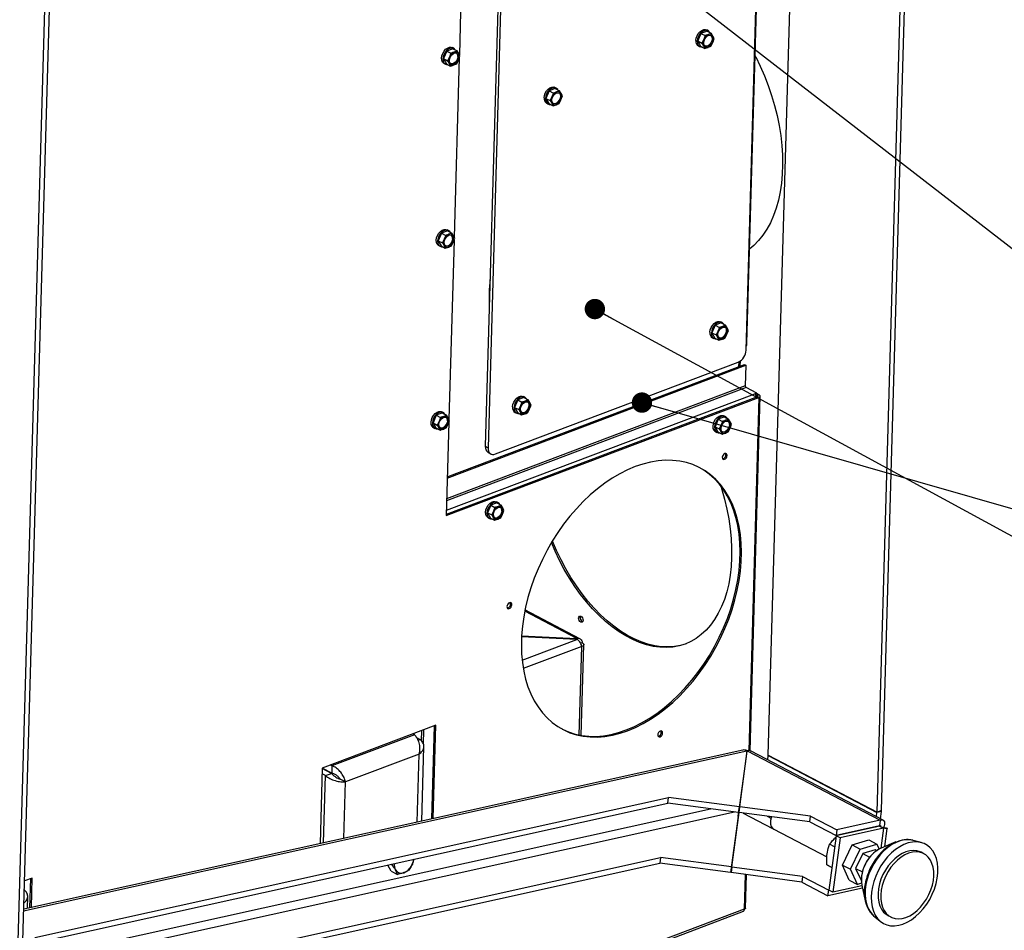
# Paper-space layout 'bovenaanzicht' of a CAD drawing. Header units: millimetres. Extents: x 21 to 204, y 7 to 289.
# Tile 14 of 19: x 80 to 104, y 190 to 212. Entities that reach past the tile are written whole.
import ezdxf

# ---------------------------------------------------------------- set-up
doc = ezdxf.new("R2010")
doc.units = ezdxf.units.MM
doc.layers.add('MATEN', color=7, linetype='Continuous')
doc.dimstyles.new('SLDDIMSTYLE6', dxfattribs={"dimtxt": 0.18, "dimasz": 0.5, "dimexe": 0, "dimexo": 0.0625, "dimgap": 0, "dimtad": 0, "dimtih": 1, "dimtoh": 1, "dimdec": 0, "dimrnd": 1e-09, "dimzin": 0, "dimdsep": 46, "dimtxsty": 'Standard', "dimblk1": 'DOT', "dimblk2": 'DOT', "dimsah": 1, "dimcen": 0.09, "dimadec": 0, "dimazin": 0, "dimtfac": 0.5, "dimtdec": 0, "dimtofl": 0, "dimtmove": 0, "dimatfit": 3, "dimldrblk": 'DOT', "dimfxl": 0, "dimfrac": 2, "dimtolj": 1, "dimtzin": 0, "dimarcsym": 0})

# ---------------------------------------------------------------- blocks, each defined once
blk = doc.blocks.new('_DOT')
at = {"color": 0, "linetype": 'ByBlock', "lineweight": -2}
blk.add_line((-0.5, 0), (-1, 0), dxfattribs=at)
at = {"color": 0, "linetype": 'ByBlock', "const_width": 0.5}
blk.add_lwpolyline([(-0.25, 0, 1), (0.25, 0, 1)], format="xyb", close=True, dxfattribs=at)

psp = doc.layouts.new('bovenaanzicht')

# ---------------------------------------------------------------- linework, layer by layer
at = {"color": 7, "linetype": 'Continuous', "lineweight": 25}
for p, q in [((98.265, 194.036), (99.216, 227.21)), ((100.933, 192.64), (101.904, 226.524)), ((101.045, 192.683), (102.012, 226.433)), ((97.721, 203.975), (98.189, 220.286)), ((97.743, 204.148), (98.21, 220.459)), ((91.792, 217.925), (91.324, 201.615)), ((91.858, 217.89), (91.391, 201.58)), ((79.821, 187.846), (80.642, 216.508)), ((79.933, 187.888), (80.754, 216.55)), ((90.813, 215.614), (90.687, 211.219)), ((96.787, 211.815), (96.754, 211.832)), ((96.614, 211.748), (96.535, 211.563)), ((96.765, 211.805), (96.614, 211.748)), ((96.614, 211.748), (96.718, 211.693)), ((96.683, 211.598), (96.638, 211.509)), ((96.718, 211.693), (96.683, 211.598)), ((96.798, 211.719), (96.718, 211.693)), ((96.765, 211.805), (96.868, 211.75)), ((96.909, 211.684), (96.868, 211.75)), ((96.904, 211.527), (96.939, 211.622)), ((96.939, 211.622), (96.909, 211.684)), ((90.527, 211.372), (90.377, 211.315)), ((90.549, 211.382), (90.516, 211.399)), ((90.527, 211.372), (90.631, 211.318)), ((96.535, 211.563), (96.638, 211.509)), ((96.535, 211.563), (96.605, 211.435)), ((96.55, 211.442), (96.583, 211.425)), ((96.605, 211.435), (96.709, 211.381)), ((96.638, 211.509), (96.678, 211.442)), ((96.678, 211.442), (96.709, 211.381)), ((96.709, 211.381), (96.789, 211.407)), ((96.859, 211.438), (96.904, 211.527)), ((90.377, 211.315), (90.297, 211.13)), ((90.297, 211.13), (90.4, 211.076)), ((90.297, 211.13), (90.368, 211.002)), ((90.377, 211.315), (90.48, 211.261)), ((90.445, 211.166), (90.4, 211.076)), ((90.48, 211.261), (90.445, 211.166)), ((90.685, 211.145), (90.559, 206.75)), ((90.631, 211.318), (90.56, 211.287)), ((90.671, 211.251), (90.631, 211.318)), ((90.666, 211.095), (90.701, 211.19)), ((90.701, 211.19), (90.671, 211.251)), ((97.954, 211.179), (97.944, 211.175)), ((97.944, 211.171), (97.954, 211.179)), ((97.944, 211.168), (97.957, 211.173)), ((97.945, 211.196), (97.954, 211.179)), ((90.312, 211.01), (90.345, 210.992)), ((90.368, 211.002), (90.471, 210.948)), ((90.4, 211.076), (90.441, 211.009)), ((90.441, 211.009), (90.471, 210.948)), ((90.551, 210.974), (90.622, 211.005)), ((90.622, 211.005), (90.666, 211.095)), ((93.041, 210.396), (92.891, 210.339)), ((93.063, 210.406), (93.03, 210.423)), ((93.041, 210.396), (93.145, 210.341)), ((92.891, 210.339), (92.811, 210.154)), ((92.811, 210.154), (92.914, 210.1)), ((92.811, 210.154), (92.882, 210.026)), ((92.891, 210.339), (92.994, 210.284)), ((92.959, 210.19), (92.914, 210.1)), ((92.994, 210.284), (92.959, 210.19)), ((93.074, 210.31), (92.994, 210.284)), ((93.185, 210.275), (93.145, 210.341)), ((93.18, 210.119), (93.215, 210.213)), ((93.215, 210.213), (93.185, 210.275)), ((92.826, 210.033), (92.859, 210.016)), ((92.882, 210.026), (92.985, 209.972)), ((92.914, 210.1), (92.955, 210.033)), ((92.955, 210.033), (92.985, 209.972)), ((92.985, 209.972), (93.065, 209.998)), ((93.136, 210.029), (93.18, 210.119)), ((90.249, 206.846), (90.169, 206.661)), ((90.399, 206.903), (90.249, 206.846)), ((90.249, 206.846), (90.352, 206.792)), ((90.352, 206.792), (90.317, 206.697)), ((90.421, 206.913), (90.388, 206.931)), ((90.399, 206.903), (90.503, 206.849)), ((90.503, 206.849), (90.432, 206.818)), ((90.543, 206.782), (90.503, 206.849)), ((90.573, 206.721), (90.543, 206.782)), ((90.169, 206.661), (90.272, 206.607)), ((90.169, 206.661), (90.24, 206.533)), ((90.184, 206.541), (90.217, 206.523)), ((90.24, 206.533), (90.343, 206.479)), ((90.317, 206.697), (90.272, 206.607)), ((90.272, 206.607), (90.313, 206.541)), ((90.313, 206.541), (90.343, 206.479)), ((90.423, 206.505), (90.494, 206.536)), ((90.557, 206.676), (90.431, 202.281)), ((90.494, 206.536), (90.538, 206.626)), ((90.538, 206.626), (90.573, 206.721)), ((96.962, 204.586), (96.882, 204.401)), ((97.112, 204.643), (96.962, 204.586)), ((96.962, 204.586), (97.065, 204.531)), ((97.134, 204.653), (97.101, 204.67)), ((97.112, 204.643), (97.216, 204.588)), ((97.256, 204.522), (97.216, 204.588)), ((96.882, 204.401), (96.985, 204.347)), ((96.882, 204.401), (96.953, 204.273)), ((97.03, 204.436), (96.985, 204.347)), ((96.985, 204.347), (97.026, 204.28)), ((97.065, 204.531), (97.03, 204.436)), ((97.145, 204.557), (97.065, 204.531)), ((97.207, 204.276), (97.251, 204.365)), ((97.251, 204.365), (97.286, 204.46)), ((97.286, 204.46), (97.256, 204.522)), ((96.897, 204.28), (96.93, 204.263)), ((96.953, 204.273), (97.056, 204.219)), ((97.026, 204.28), (97.056, 204.219)), ((97.056, 204.219), (97.136, 204.245)), ((90.39, 200.865), (97.681, 203.624)), ((91.571, 201.427), (97.529, 203.681)), ((97.578, 203.585), (97.582, 203.71)), ((97.681, 203.624), (97.714, 203.606)), ((90.389, 200.835), (97.714, 203.606)), ((97.714, 203.606), (97.7, 203.097)), ((97.986, 202.92), (97.719, 203.06)), ((97.986, 202.92), (97.93, 202.899)), ((97.986, 202.92), (97.984, 202.875)), ((98.042, 202.879), (97.985, 202.908)), ((90.363, 199.914), (98.034, 202.816)), ((98.001, 202.833), (90.364, 199.944)), ((92.121, 202.754), (92.041, 202.569)), ((92.271, 202.811), (92.121, 202.754)), ((92.121, 202.754), (92.224, 202.7)), ((92.224, 202.7), (92.189, 202.605)), ((92.304, 202.726), (92.224, 202.7)), ((92.294, 202.821), (92.26, 202.838)), ((92.271, 202.811), (92.375, 202.757)), ((92.415, 202.69), (92.375, 202.757)), ((92.446, 202.629), (92.415, 202.69)), ((97.818, 194.142), (98.067, 202.848)), ((97.984, 202.875), (97.962, 202.867)), ((97.984, 202.875), (98.004, 202.865)), ((90.271, 202.434), (90.12, 202.378)), ((90.293, 202.444), (90.26, 202.462)), ((90.271, 202.434), (90.375, 202.38)), ((92.041, 202.569), (92.145, 202.515)), ((92.041, 202.569), (92.112, 202.441)), ((92.056, 202.449), (92.09, 202.431)), ((92.112, 202.441), (92.215, 202.387)), ((92.189, 202.605), (92.145, 202.515)), ((92.145, 202.515), (92.185, 202.448)), ((92.185, 202.448), (92.215, 202.387)), ((92.215, 202.387), (92.295, 202.413)), ((92.366, 202.444), (92.411, 202.534)), ((92.411, 202.534), (92.446, 202.629)), ((90.12, 202.378), (90.041, 202.193)), ((90.041, 202.193), (90.144, 202.138)), ((90.041, 202.193), (90.112, 202.065)), ((90.12, 202.378), (90.224, 202.323)), ((90.189, 202.228), (90.144, 202.138)), ((90.224, 202.323), (90.189, 202.228)), ((90.375, 202.38), (90.304, 202.349)), ((90.429, 202.208), (90.363, 199.914)), ((90.415, 202.314), (90.375, 202.38)), ((90.41, 202.157), (90.445, 202.252)), ((90.445, 202.252), (90.415, 202.314)), ((97.039, 202.281), (96.959, 202.096)), ((97.189, 202.338), (97.039, 202.281)), ((97.039, 202.281), (97.142, 202.227)), ((97.142, 202.227), (97.107, 202.132)), ((97.211, 202.348), (97.178, 202.366)), ((97.189, 202.338), (97.293, 202.284)), ((97.293, 202.284), (97.222, 202.253)), ((97.333, 202.217), (97.293, 202.284)), ((97.363, 202.156), (97.333, 202.217)), ((90.056, 202.072), (90.089, 202.055)), ((90.112, 202.065), (90.215, 202.011)), ((90.144, 202.138), (90.185, 202.072)), ((90.185, 202.072), (90.215, 202.011)), ((90.295, 202.036), (90.366, 202.067)), ((90.366, 202.067), (90.41, 202.157)), ((96.959, 202.096), (97.063, 202.042)), ((96.959, 202.096), (97.03, 201.968)), ((96.974, 201.976), (97.007, 201.958)), ((97.03, 201.968), (97.133, 201.914)), ((97.107, 202.132), (97.063, 202.042)), ((97.063, 202.042), (97.103, 201.976)), ((97.103, 201.976), (97.133, 201.914)), ((97.213, 201.94), (97.284, 201.971)), ((97.284, 201.971), (97.328, 202.061)), ((97.328, 202.061), (97.363, 202.156)), ((91.324, 201.615), (91.391, 201.58)), ((91.395, 201.464), (91.461, 201.429)), ((91.63, 200.236), (91.596, 200.254)), ((91.457, 200.169), (91.377, 199.984)), ((91.607, 200.226), (91.457, 200.169)), ((91.457, 200.169), (91.56, 200.115)), ((91.525, 200.02), (91.481, 199.93)), ((91.56, 200.115), (91.525, 200.02)), ((91.607, 200.226), (91.711, 200.172)), ((91.711, 200.172), (91.64, 200.141)), ((91.751, 200.105), (91.711, 200.172)), ((91.747, 199.949), (91.782, 200.044)), ((91.782, 200.044), (91.751, 200.105)), ((91.377, 199.984), (91.481, 199.93)), ((91.377, 199.984), (91.448, 199.856)), ((91.392, 199.864), (91.426, 199.846)), ((91.448, 199.856), (91.551, 199.802)), ((91.481, 199.93), (91.521, 199.864)), ((91.521, 199.864), (91.551, 199.802)), ((91.632, 199.828), (91.702, 199.859)), ((91.702, 199.859), (91.747, 199.949)), ((93.645, 196.893), (92.297, 197.599)), ((93.567, 196.877), (92.213, 196.942)), ((92.214, 196.964), (93.57, 196.9)), ((93.57, 196.9), (93.569, 196.876)), ((93.701, 196.796), (93.664, 196.781)), ((93.676, 194.521), (93.74, 196.749)), ((90.114, 194.769), (87.322, 193.713)), ((90.015, 192.473), (90.08, 194.756)), ((90.049, 192.481), (90.114, 194.769)), ((89.585, 194.539), (87.561, 193.773)), ((89.585, 194.539), (89.551, 194.556)), ((89.731, 194.414), (89.645, 194.459)), ((89.76, 194.384), (89.768, 194.638)), ((89.809, 194.302), (89.819, 194.657)), ((89.731, 194.414), (89.672, 194.392)), ((89.766, 192.418), (89.819, 194.243)), ((97.638, 194.161), (80.001, 190.256)), ((89.7, 194.062), (87.894, 193.379)), ((97.721, 194.006), (97.537, 192.631)), ((97.739, 194.145), (97.556, 192.769)), ((97.568, 192.768), (97.751, 194.143)), ((97.739, 194.145), (97.721, 194.006)), ((97.751, 194.143), (101.011, 192.437)), ((101.082, 192.442), (97.848, 194.135)), ((98.251, 193.924), (98.265, 194.027)), ((98.265, 194.036), (100.933, 192.64)), ((98.265, 194.027), (100.932, 192.631)), ((87.322, 193.713), (87.269, 191.865)), ((87.553, 193.59), (87.321, 193.711)), ((87.556, 193.594), (87.326, 193.714)), ((87.561, 193.773), (87.527, 193.79)), ((87.561, 193.773), (87.556, 193.594)), ((87.404, 193.533), (87.318, 193.579)), ((87.404, 193.533), (87.553, 193.59)), ((87.894, 193.379), (87.761, 193.449)), ((80.274, 189.558), (95.821, 193)), ((95.803, 192.861), (95.821, 193)), ((97.556, 192.769), (95.821, 193)), ((80.255, 189.419), (95.803, 192.861)), ((97.537, 192.631), (95.803, 192.861)), ((97.537, 192.631), (97.556, 192.769)), ((97.55, 192.629), (97.568, 192.768)), ((99.303, 192.537), (97.568, 192.768)), ((97.524, 192.529), (97.341, 191.154)), ((97.543, 192.668), (97.36, 191.293)), ((97.372, 191.291), (97.55, 192.629)), ((97.524, 192.529), (97.543, 192.668)), ((99.284, 192.399), (97.55, 192.629)), ((99.284, 192.399), (99.303, 192.537)), ((99.303, 192.537), (99.945, 192.201)), ((100.918, 192.528), (100.932, 192.631)), ((101.042, 192.655), (100.932, 192.631)), ((100.933, 192.64), (101.045, 192.683)), ((101.018, 192.475), (101.042, 192.655)), ((98.324, 192.46), (98.32, 192.434)), ((99.284, 192.399), (99.927, 192.063)), ((100.992, 192.299), (99.927, 192.063)), ((100.994, 192.294), (99.928, 192.058)), ((101.011, 192.437), (99.945, 192.201)), ((101.011, 192.437), (100.992, 192.299)), ((100.994, 192.294), (101.094, 192.242)), ((101.084, 192.257), (101.097, 192.26)), ((98.402, 192.217), (99.702, 191.537)), ((99.928, 192.058), (99.752, 190.726)), ((99.945, 192.201), (99.927, 192.063)), ((100.028, 192.006), (99.928, 192.058)), ((99.978, 192.069), (99.972, 192.073)), ((99.987, 192.071), (99.997, 192.078)), ((101.094, 192.242), (100.028, 192.006)), ((100.25, 192.129), (100.244, 192.133)), ((101.123, 191.791), (101.183, 192.239)), ((99.892, 191.786), (99.771, 191.85)), ((100.028, 192.006), (99.852, 190.674)), ((100.085, 191.34), (100.323, 191.833)), ((100.323, 191.833), (100.73, 191.955)), ((100.323, 191.833), (100.523, 191.728)), ((100.523, 191.728), (100.93, 191.851)), ((100.73, 191.955), (100.93, 191.851)), ((100.93, 191.851), (100.984, 191.73)), ((101.398, 191.906), (101.038, 191.756)), ((102.019, 191.89), (101.817, 191.945)), ((100.285, 191.235), (100.523, 191.728)), ((100.584, 191.622), (100.408, 191.258)), ((100.884, 191.712), (100.584, 191.622)), ((100.584, 191.622), (100.751, 191.535)), ((100.744, 191.521), (100.751, 191.535)), ((100.923, 191.692), (100.884, 191.712)), ((101.038, 191.756), (100.979, 191.727)), ((102.081, 191.618), (102.014, 191.653)), ((81.158, 188.321), (95.625, 191.523)), ((81.339, 188.226), (95.606, 191.385)), ((89.011, 191.192), (88.929, 191.34)), ((89.015, 191.359), (89.037, 191.348)), ((89.037, 191.348), (89.047, 191.366)), ((89.572, 191.482), (89.541, 191.377)), ((95.625, 191.523), (95.606, 191.385)), ((97.341, 191.154), (95.606, 191.385)), ((97.36, 191.293), (95.625, 191.523)), ((97.36, 191.293), (97.341, 191.154)), ((97.372, 191.291), (97.354, 191.153)), ((99.107, 191.06), (97.372, 191.291)), ((99.825, 191.28), (99.703, 191.344)), ((100.085, 191.34), (100.285, 191.235)), ((100.253, 190.968), (100.085, 191.34)), ((89.011, 191.192), (89.168, 191.11)), ((89.168, 191.11), (89.122, 191.219)), ((99.088, 190.922), (97.354, 191.153)), ((97.707, 190.284), (97.731, 191.102)), ((99.107, 191.06), (99.088, 190.922)), ((99.107, 191.06), (99.749, 190.724)), ((100.453, 190.864), (100.285, 191.235)), ((100.408, 191.258), (100.575, 191.171)), ((100.408, 191.258), (100.532, 190.985)), ((80.209, 191.021), (80.02, 190.95)), ((80.154, 190.29), (80.175, 191.009)), ((80.188, 190.298), (80.209, 191.021)), ((99.088, 190.922), (99.73, 190.586)), ((100.564, 190.832), (99.852, 190.674)), ((100.253, 190.968), (100.453, 190.864)), ((100.553, 190.894), (100.453, 190.864)), ((100.532, 190.985), (100.548, 190.976)), ((100.561, 190.845), (100.644, 190.464)), ((80.091, 190.276), (80.1, 190.566)), ((100.577, 190.773), (99.73, 190.586)), ((99.73, 190.586), (99.749, 190.724)), ((99.753, 190.725), (99.749, 190.724)), ((99.852, 190.674), (99.752, 190.726)), ((74.506, 181.446), (97.654, 190.204)), ((97.674, 190.259), (74.559, 181.513)), ((100.85, 190.097), (101.01, 189.962)), ((101.203, 190.102), (101.269, 190.067))]:
    psp.add_line(p, q, dxfattribs=at)
at = {"color": 8, "linetype": 'Continuous', "lineweight": 25}
for p, q in [((97.726, 204.142), (97.743, 204.148)), ((97.541, 203.686), (97.538, 203.57)), ((97.93, 202.899), (90.367, 200.037)), ((97.719, 203.06), (90.374, 200.28)), ((97.7, 203.097), (90.375, 200.325)), ((98.034, 202.816), (97.785, 194.142)), ((98.004, 202.865), (98.004, 202.835)), ((91.941, 197.752), (91.906, 197.771)), ((93.57, 196.9), (92.291, 197.569)), ((92.227, 196.37), (93.567, 196.877)), ((93.69, 196.701), (92.256, 196.159)), ((93.627, 194.53), (93.69, 196.701)), ((79.999, 190.217), (97.739, 194.145)), ((89.652, 192.393), (89.7, 194.062)), ((87.357, 191.885), (87.404, 193.533)), ((87.855, 191.995), (87.894, 193.379)), ((80.192, 188.827), (97.436, 192.644)), ((80.204, 189.038), (96.846, 192.723)), ((97.542, 192.668), (97.543, 192.668)), ((97.652, 192.616), (98.371, 192.239)), ((98.242, 192.537), (98.329, 192.491)), ((100.904, 192.279), (100.91, 192.275)), ((101.094, 192.242), (101.029, 191.752)), ((97.698, 191.107), (97.674, 190.259))]:
    psp.add_line(p, q, dxfattribs=at)
at = {"color": 7, "linetype": 'Continuous', "lineweight": 25, "flags": 128}
for points in [[(96.488, 211.575), (96.496, 211.633), (96.517, 211.691), (96.549, 211.745), (96.589, 211.79), (96.634, 211.823), (96.681, 211.841), (96.725, 211.842), (96.754, 211.832)], [(96.831, 211.77), (96.826, 211.778), (96.797, 211.809), (96.758, 211.824), (96.714, 211.823), (96.667, 211.805), (96.622, 211.773), (96.582, 211.728), (96.55, 211.674), (96.529, 211.616), (96.521, 211.558)], [(96.682, 211.521), (96.69, 211.569), (96.71, 211.617), (96.741, 211.658), (96.778, 211.688), (96.817, 211.702), (96.853, 211.7), (96.882, 211.682), (96.9, 211.649), (96.905, 211.605), (96.897, 211.557), (96.877, 211.509), (96.846, 211.468), (96.809, 211.438), (96.77, 211.424), (96.734, 211.426), (96.705, 211.444), (96.687, 211.477), (96.682, 211.521)], [(96.854, 211.7), (96.865, 211.69), (96.883, 211.657), (96.889, 211.614), (96.88, 211.566), (96.86, 211.518), (96.829, 211.477), (96.792, 211.447), (96.754, 211.432), (96.718, 211.434), (96.716, 211.435)], [(90.312, 211.01), (90.302, 211.015), (90.273, 211.046), (90.255, 211.09), (90.25, 211.142), (90.258, 211.2), (90.279, 211.259), (90.311, 211.312), (90.351, 211.358), (90.396, 211.39), (90.443, 211.408), (90.487, 211.409), (90.516, 211.399)], [(90.593, 211.337), (90.588, 211.345), (90.559, 211.376), (90.521, 211.392), (90.476, 211.39), (90.43, 211.373), (90.384, 211.34), (90.344, 211.295), (90.313, 211.241), (90.292, 211.183), (90.284, 211.125), (90.289, 211.072), (90.306, 211.029), (90.336, 210.998), (90.374, 210.982), (90.407, 210.982)], [(96.521, 211.558), (96.526, 211.505), (96.544, 211.461), (96.574, 211.43), (96.612, 211.415), (96.644, 211.414)], [(90.667, 211.173), (90.659, 211.124), (90.639, 211.076), (90.608, 211.035), (90.571, 211.006), (90.533, 210.991), (90.497, 210.993), (90.468, 211.012), (90.449, 211.045), (90.444, 211.088), (90.452, 211.136), (90.473, 211.184), (90.503, 211.225), (90.54, 211.255), (90.579, 211.27), (90.615, 211.268), (90.644, 211.249), (90.662, 211.216), (90.667, 211.173)], [(90.651, 211.181), (90.643, 211.133), (90.622, 211.085), (90.592, 211.044), (90.555, 211.014), (90.516, 211), (90.48, 211.002), (90.478, 211.002)], [(97.957, 211.173), (98.069, 210.944), (98.172, 210.709), (98.265, 210.469), (98.348, 210.226), (98.42, 209.981), (98.481, 209.734), (98.532, 209.488), (98.571, 209.242), (98.598, 209), (98.613, 208.76), (98.617, 208.525), (98.609, 208.297), (98.589, 208.075), (98.557, 207.86), (98.514, 207.655), (98.459, 207.46), (98.394, 207.276), (98.317, 207.103), (98.23, 206.943), (98.134, 206.796), (98.027, 206.664), (97.912, 206.546), (97.809, 206.459)], [(92.764, 210.166), (92.772, 210.224), (92.793, 210.282), (92.825, 210.336), (92.865, 210.381), (92.91, 210.414), (92.957, 210.432), (93.001, 210.433), (93.03, 210.423)], [(93.107, 210.361), (93.102, 210.369), (93.073, 210.4), (93.035, 210.415), (92.99, 210.414), (92.944, 210.397), (92.898, 210.364), (92.858, 210.319), (92.827, 210.265), (92.806, 210.207), (92.798, 210.149)], [(92.798, 210.149), (92.803, 210.096), (92.821, 210.052), (92.85, 210.022), (92.888, 210.006), (92.921, 210.005)], [(92.958, 210.112), (92.966, 210.16), (92.987, 210.208), (93.017, 210.249), (93.054, 210.279), (93.093, 210.293), (93.129, 210.291), (93.158, 210.273), (93.176, 210.24), (93.181, 210.196), (93.173, 210.148), (93.153, 210.1), (93.122, 210.059), (93.085, 210.029), (93.047, 210.015), (93.011, 210.017), (92.982, 210.035), (92.963, 210.068), (92.958, 210.112)], [(93.131, 210.291), (93.141, 210.281), (93.159, 210.248), (93.165, 210.205), (93.157, 210.157), (93.136, 210.109), (93.106, 210.068), (93.069, 210.038), (93.03, 210.023), (92.994, 210.026), (92.992, 210.026)], [(90.184, 206.541), (90.174, 206.547), (90.145, 206.577), (90.127, 206.621), (90.122, 206.674), (90.13, 206.732), (90.151, 206.79), (90.183, 206.844), (90.223, 206.889), (90.268, 206.922), (90.315, 206.939), (90.359, 206.94), (90.388, 206.931)], [(90.465, 206.869), (90.46, 206.877), (90.431, 206.907), (90.393, 206.923), (90.348, 206.922), (90.302, 206.904), (90.256, 206.871), (90.216, 206.826), (90.185, 206.772), (90.164, 206.714), (90.155, 206.656), (90.161, 206.603), (90.178, 206.56), (90.208, 206.529), (90.246, 206.514), (90.279, 206.513)], [(90.539, 206.704), (90.531, 206.655), (90.511, 206.608), (90.48, 206.567), (90.443, 206.537), (90.404, 206.522), (90.368, 206.524), (90.34, 206.543), (90.321, 206.576), (90.316, 206.619), (90.324, 206.668), (90.345, 206.715), (90.375, 206.757), (90.412, 206.786), (90.451, 206.801), (90.487, 206.799), (90.516, 206.78), (90.534, 206.747), (90.539, 206.704)], [(90.523, 206.713), (90.515, 206.664), (90.494, 206.617), (90.464, 206.575), (90.427, 206.546), (90.388, 206.531), (90.352, 206.533), (90.35, 206.534)], [(96.835, 204.413), (96.843, 204.471), (96.864, 204.529), (96.896, 204.583), (96.936, 204.628), (96.981, 204.661), (97.028, 204.679), (97.072, 204.68), (97.101, 204.67)], [(97.178, 204.608), (97.173, 204.616), (97.144, 204.647), (97.106, 204.662), (97.061, 204.661), (97.015, 204.643), (96.969, 204.611), (96.929, 204.566), (96.898, 204.512), (96.877, 204.454), (96.869, 204.396)], [(96.869, 204.396), (96.874, 204.343), (96.891, 204.299), (96.921, 204.268), (96.959, 204.253), (96.992, 204.252)], [(97.029, 204.359), (97.037, 204.407), (97.058, 204.455), (97.088, 204.496), (97.125, 204.526), (97.164, 204.54), (97.2, 204.538), (97.229, 204.519), (97.247, 204.487), (97.252, 204.443), (97.244, 204.395), (97.224, 204.347), (97.193, 204.306), (97.156, 204.276), (97.118, 204.262), (97.082, 204.264), (97.053, 204.282), (97.034, 204.315), (97.029, 204.359)], [(97.202, 204.538), (97.212, 204.528), (97.23, 204.495), (97.236, 204.452), (97.228, 204.404), (97.207, 204.356), (97.177, 204.315), (97.14, 204.285), (97.101, 204.27), (97.065, 204.272), (97.063, 204.273)], [(91.994, 202.581), (92.003, 202.639), (92.023, 202.698), (92.055, 202.751), (92.095, 202.797), (92.14, 202.829), (92.187, 202.847), (92.231, 202.848), (92.26, 202.838)], [(92.337, 202.776), (92.332, 202.784), (92.303, 202.815), (92.265, 202.831), (92.22, 202.829), (92.174, 202.812), (92.129, 202.779), (92.088, 202.734), (92.057, 202.68), (92.036, 202.622), (92.028, 202.564)], [(92.188, 202.527), (92.196, 202.575), (92.217, 202.623), (92.247, 202.664), (92.284, 202.694), (92.323, 202.709), (92.359, 202.707), (92.388, 202.688), (92.406, 202.655), (92.412, 202.612), (92.404, 202.563), (92.383, 202.516), (92.352, 202.474), (92.316, 202.445), (92.277, 202.43), (92.241, 202.432), (92.212, 202.451), (92.194, 202.484), (92.188, 202.527)], [(92.361, 202.706), (92.371, 202.697), (92.39, 202.664), (92.395, 202.62), (92.387, 202.572), (92.366, 202.524), (92.336, 202.483), (92.299, 202.453), (92.26, 202.439), (92.224, 202.441), (92.222, 202.441)], [(98.001, 202.833), (98.007, 202.836), (98.012, 202.84), (98.016, 202.844), (98.017, 202.848), (98.017, 202.853), (98.014, 202.857), (98.01, 202.861), (98.004, 202.865)], [(98.034, 202.816), (98.047, 202.822), (98.057, 202.829), (98.064, 202.837), (98.067, 202.846), (98.066, 202.855), (98.062, 202.864), (98.053, 202.872), (98.042, 202.879)], [(90.056, 202.072), (90.046, 202.078), (90.017, 202.109), (89.999, 202.152), (89.994, 202.205), (90.002, 202.263), (90.023, 202.321), (90.055, 202.375), (90.095, 202.42), (90.14, 202.453), (90.187, 202.47), (90.231, 202.472), (90.26, 202.462)], [(90.337, 202.4), (90.332, 202.408), (90.303, 202.439), (90.264, 202.454), (90.22, 202.453), (90.174, 202.435), (90.128, 202.403), (90.088, 202.358), (90.056, 202.304), (90.036, 202.245), (90.027, 202.188), (90.032, 202.135), (90.05, 202.091), (90.08, 202.06), (90.118, 202.045), (90.151, 202.044)], [(92.028, 202.564), (92.033, 202.511), (92.051, 202.468), (92.08, 202.437), (92.118, 202.421), (92.151, 202.421)], [(90.411, 202.235), (90.403, 202.187), (90.383, 202.139), (90.352, 202.098), (90.315, 202.068), (90.276, 202.053), (90.24, 202.056), (90.212, 202.074), (90.193, 202.107), (90.188, 202.151), (90.196, 202.199), (90.217, 202.247), (90.247, 202.288), (90.284, 202.318), (90.323, 202.332), (90.359, 202.33), (90.388, 202.311), (90.406, 202.278), (90.411, 202.235)], [(90.395, 202.244), (90.387, 202.195), (90.366, 202.148), (90.335, 202.107), (90.299, 202.077), (90.26, 202.062), (90.224, 202.064), (90.222, 202.065)], [(96.974, 201.976), (96.965, 201.981), (96.935, 202.012), (96.917, 202.056), (96.912, 202.109), (96.921, 202.167), (96.941, 202.225), (96.973, 202.279), (97.013, 202.324), (97.058, 202.356), (97.105, 202.374), (97.149, 202.375), (97.178, 202.366)], [(97.255, 202.304), (97.25, 202.312), (97.221, 202.342), (97.183, 202.358), (97.138, 202.357), (97.092, 202.339), (97.047, 202.306), (97.006, 202.261), (96.975, 202.207), (96.954, 202.149), (96.946, 202.091), (96.951, 202.038), (96.969, 201.995), (96.998, 201.964), (97.036, 201.949), (97.069, 201.948)], [(97.33, 202.139), (97.322, 202.09), (97.301, 202.043), (97.27, 202.002), (97.233, 201.972), (97.195, 201.957), (97.159, 201.959), (97.13, 201.978), (97.112, 202.011), (97.106, 202.054), (97.114, 202.103), (97.135, 202.15), (97.165, 202.191), (97.202, 202.221), (97.241, 202.236), (97.277, 202.234), (97.306, 202.215), (97.324, 202.182), (97.33, 202.139)], [(97.313, 202.147), (97.305, 202.099), (97.284, 202.051), (97.254, 202.01), (97.217, 201.981), (97.178, 201.966), (97.142, 201.968), (97.14, 201.969)], [(91.391, 201.58), (91.393, 201.537), (91.403, 201.5), (91.419, 201.467), (91.441, 201.442), (91.468, 201.425), (91.5, 201.417), (91.535, 201.417), (91.571, 201.427)], [(97.199, 201.439), (97.176, 201.425), (97.156, 201.402), (97.142, 201.374), (97.137, 201.345), (97.141, 201.319), (97.153, 201.301), (97.172, 201.293), (97.195, 201.296), (97.218, 201.31), (97.237, 201.333), (97.251, 201.361), (97.256, 201.39), (97.252, 201.416), (97.24, 201.434), (97.221, 201.442), (97.199, 201.439)], [(95.002, 201.116), (94.813, 201.037), (94.625, 200.942), (94.438, 200.833), (94.254, 200.709), (94.073, 200.571), (93.896, 200.421), (93.723, 200.257), (93.557, 200.082), (93.397, 199.897), (93.245, 199.702), (93.1, 199.497), (92.965, 199.285), (92.839, 199.066), (92.723, 198.841), (92.617, 198.612), (92.523, 198.378), (92.44, 198.143), (92.37, 197.906), (92.312, 197.669), (92.266, 197.433), (92.234, 197.199), (92.214, 196.968), (92.208, 196.742), (92.214, 196.522), (92.234, 196.308), (92.267, 196.101), (92.313, 195.904), (92.371, 195.716), (92.442, 195.538), (92.524, 195.372), (92.619, 195.218), (92.724, 195.077), (92.84, 194.949), (92.967, 194.836), (93.102, 194.738), (93.247, 194.655), (93.399, 194.587), (93.559, 194.536), (93.726, 194.501), (93.898, 194.482), (94.075, 194.48), (94.257, 194.495), (94.441, 194.526), (94.628, 194.573), (94.816, 194.636), (95.005, 194.716), (95.193, 194.81), (95.379, 194.92), (95.564, 195.044), (95.745, 195.181), (95.922, 195.332), (96.094, 195.495), (96.261, 195.67), (96.421, 195.856), (96.573, 196.051), (96.717, 196.255), (96.853, 196.468), (96.979, 196.687), (97.095, 196.911), (97.2, 197.141), (97.295, 197.374), (97.377, 197.61), (97.448, 197.847), (97.506, 198.084), (97.551, 198.32), (97.584, 198.554), (97.604, 198.784), (97.61, 199.01), (97.603, 199.231), (97.584, 199.445), (97.551, 199.651), (97.505, 199.849), (97.447, 200.037), (97.376, 200.215), (97.293, 200.381), (97.199, 200.535), (97.093, 200.676), (96.977, 200.803), (96.851, 200.916), (96.715, 201.015), (96.571, 201.098), (96.418, 201.165), (96.258, 201.216), (96.092, 201.251), (95.919, 201.27), (95.742, 201.272), (95.561, 201.258), (95.376, 201.227), (95.19, 201.179), (95.002, 201.116)], [(93.211, 194.673), (93.214, 194.672), (93.366, 194.605), (93.526, 194.554), (93.693, 194.519), (93.865, 194.5), (94.042, 194.498), (94.223, 194.512), (94.408, 194.543), (94.595, 194.591), (94.783, 194.654), (94.971, 194.733), (95.159, 194.828), (95.346, 194.937), (95.53, 195.061), (95.712, 195.199), (95.889, 195.349), (96.061, 195.513), (96.227, 195.688), (96.387, 195.873), (96.54, 196.068), (96.684, 196.273), (96.82, 196.485), (96.946, 196.704), (97.062, 196.929), (97.167, 197.158), (97.261, 197.392), (97.344, 197.627), (97.414, 197.864), (97.473, 198.101), (97.518, 198.337), (97.551, 198.571), (97.57, 198.802), (97.577, 199.028), (97.57, 199.248), (97.55, 199.462), (97.517, 199.669), (97.472, 199.866), (97.413, 200.054), (97.343, 200.232), (97.26, 200.398), (97.166, 200.552), (97.06, 200.693), (96.944, 200.821), (96.818, 200.934), (96.682, 201.032), (96.573, 201.097)], [(97.101, 200.642), (97.127, 200.559), (97.195, 200.317), (97.252, 200.075), (97.298, 199.832), (97.332, 199.591), (97.355, 199.353), (97.367, 199.119), (97.366, 198.89), (97.354, 198.667), (97.33, 198.452), (97.294, 198.244), (97.247, 198.046), (97.188, 197.858), (97.119, 197.682), (97.039, 197.517), (96.949, 197.366), (96.85, 197.227), (96.741, 197.104), (96.623, 196.995), (96.497, 196.901), (96.364, 196.823), (96.223, 196.762), (96.077, 196.717), (95.925, 196.689), (95.768, 196.677), (95.607, 196.683), (95.443, 196.706), (95.277, 196.745), (95.109, 196.801), (94.94, 196.873), (94.771, 196.962), (94.604, 197.066), (94.437, 197.184), (94.274, 197.318), (94.113, 197.465), (93.957, 197.625), (93.805, 197.798), (93.659, 197.982), (93.52, 198.177), (93.387, 198.381), (93.262, 198.594), (93.145, 198.815), (93.037, 199.042), (92.946, 199.255)], [(91.392, 199.864), (91.383, 199.869), (91.353, 199.9), (91.335, 199.944), (91.33, 199.997), (91.339, 200.055), (91.359, 200.113), (91.391, 200.167), (91.431, 200.212), (91.477, 200.244), (91.523, 200.262), (91.567, 200.263), (91.596, 200.254)], [(91.673, 200.192), (91.669, 200.2), (91.639, 200.23), (91.601, 200.246), (91.557, 200.245), (91.51, 200.227), (91.465, 200.194), (91.425, 200.149), (91.393, 200.095), (91.372, 200.037), (91.364, 199.979), (91.369, 199.926), (91.387, 199.883), (91.416, 199.852), (91.454, 199.837), (91.487, 199.836)], [(91.748, 200.027), (91.74, 199.978), (91.719, 199.931), (91.689, 199.89), (91.652, 199.86), (91.613, 199.845), (91.577, 199.847), (91.548, 199.866), (91.53, 199.899), (91.524, 199.942), (91.532, 199.991), (91.553, 200.038), (91.583, 200.079), (91.62, 200.109), (91.659, 200.124), (91.695, 200.122), (91.724, 200.103), (91.742, 200.07), (91.748, 200.027)], [(91.731, 200.035), (91.723, 199.987), (91.702, 199.939), (91.672, 199.898), (91.635, 199.869), (91.596, 199.854), (91.56, 199.856), (91.558, 199.857)], [(96.25, 196.772), (96.114, 196.731), (95.962, 196.703), (95.805, 196.692), (95.645, 196.697), (95.481, 196.72), (95.314, 196.759), (95.146, 196.815), (94.977, 196.887), (94.809, 196.976), (94.641, 197.08), (94.475, 197.199), (94.311, 197.332), (94.151, 197.479), (93.994, 197.64), (93.843, 197.812), (93.697, 197.996), (93.557, 198.191), (93.424, 198.395), (93.299, 198.608), (93.182, 198.829), (93.074, 199.056), (92.976, 199.289), (92.972, 199.297)], [(91.917, 197.776), (91.894, 197.762), (91.875, 197.739), (91.861, 197.711), (91.856, 197.682), (91.859, 197.656), (91.872, 197.638), (91.891, 197.63), (91.913, 197.633), (91.936, 197.647), (91.956, 197.67), (91.97, 197.698), (91.975, 197.727), (91.971, 197.753), (91.959, 197.771), (91.94, 197.779), (91.917, 197.776)], [(93.614, 197.401), (93.619, 197.426), (93.631, 197.443), (93.649, 197.45), (93.669, 197.444), (93.69, 197.428), (93.707, 197.404), (93.717, 197.374), (93.721, 197.345), (93.716, 197.32), (93.704, 197.303), (93.686, 197.296), (93.665, 197.301), (93.645, 197.317), (93.628, 197.342), (93.617, 197.371), (93.614, 197.401)], [(93.651, 197.415), (93.656, 197.44), (93.66, 197.448)], [(93.701, 196.796), (93.719, 196.784), (93.731, 196.772), (93.738, 196.759), (93.739, 196.746), (93.735, 196.733), (93.725, 196.721), (93.71, 196.71), (93.69, 196.701)], [(95.617, 194.628), (95.594, 194.614), (95.574, 194.591), (95.56, 194.563), (95.555, 194.534), (95.559, 194.509), (95.571, 194.49), (95.59, 194.482), (95.612, 194.485), (95.635, 194.499), (95.655, 194.522), (95.669, 194.55), (95.674, 194.579), (95.67, 194.605), (95.658, 194.623), (95.639, 194.631), (95.617, 194.628)], [(97.729, 193.977), (97.723, 193.978), (97.717, 193.978)], [(97.722, 193.923), (97.716, 193.923), (97.71, 193.924)], [(97.581, 192.861), (97.575, 192.862), (97.568, 192.863)], [(98.343, 192.524), (98.328, 192.474), (98.318, 192.405), (98.321, 192.34), (98.339, 192.284), (98.369, 192.241), (98.402, 192.217)], [(98.339, 192.524), (98.328, 192.487), (98.324, 192.46)], [(101.817, 191.945), (101.794, 191.95), (101.701, 191.961), (101.603, 191.956), (101.501, 191.933), (101.399, 191.894), (101.296, 191.84), (101.196, 191.77), (101.1, 191.687), (101.01, 191.592), (100.926, 191.486), (100.851, 191.372), (100.786, 191.25)], [(102.087, 191.867), (101.998, 191.896), (101.902, 191.908), (101.802, 191.903), (101.698, 191.881), (101.594, 191.843), (101.489, 191.789), (101.386, 191.72), (101.287, 191.637), (101.193, 191.542), (101.106, 191.435), (101.028, 191.32), (100.958, 191.197), (100.9, 191.069), (100.853, 190.938), (100.818, 190.806), (100.797, 190.675), (100.789, 190.548), (100.794, 190.425), (100.813, 190.311), (100.844, 190.205), (100.888, 190.111), (100.945, 190.029), (101.011, 189.961), (101.088, 189.908), (101.174, 189.871), (101.266, 189.851), (101.364, 189.847), (101.466, 189.861), (101.57, 189.891), (101.675, 189.937), (101.779, 189.999), (101.88, 190.075), (101.977, 190.164), (102.068, 190.265), (102.151, 190.376), (102.225, 190.495), (102.289, 190.621), (102.342, 190.751), (102.382, 190.883), (102.411, 191.014), (102.425, 191.144), (102.427, 191.269), (102.415, 191.388), (102.39, 191.498), (102.352, 191.598), (102.301, 191.687), (102.24, 191.762), (102.168, 191.822), (102.087, 191.867)], [(102.014, 191.653), (101.989, 191.665), (101.91, 191.689), (101.824, 191.697), (101.734, 191.689), (101.642, 191.664), (101.549, 191.622), (101.457, 191.566), (101.369, 191.496), (101.285, 191.413), (101.207, 191.319), (101.138, 191.216), (101.079, 191.107), (101.03, 190.992), (100.993, 190.876), (100.969, 190.759), (100.957, 190.645), (100.959, 190.535), (100.974, 190.432), (101.002, 190.339), (101.042, 190.256), (101.094, 190.187), (101.156, 190.131), (101.203, 190.102)], [(101.294, 190.055), (101.374, 190.031), (101.459, 190.022), (101.549, 190.031), (101.641, 190.056), (101.734, 190.097), (101.826, 190.154), (101.915, 190.224), (101.998, 190.307), (102.076, 190.401), (102.145, 190.503), (102.204, 190.613), (102.253, 190.728), (102.29, 190.844), (102.315, 190.961), (102.326, 191.075), (102.324, 191.185), (102.309, 191.287), (102.281, 191.381), (102.241, 191.463), (102.189, 191.533), (102.127, 191.589), (102.056, 191.63), (101.976, 191.654), (101.891, 191.662), (101.801, 191.654), (101.709, 191.629), (101.616, 191.588), (101.524, 191.531), (101.435, 191.461), (101.351, 191.378), (101.274, 191.284), (101.205, 191.181), (101.145, 191.072), (101.097, 190.957), (101.06, 190.841), (101.035, 190.724), (101.024, 190.61), (101.026, 190.5), (101.041, 190.398), (101.069, 190.304), (101.109, 190.222), (101.161, 190.152), (101.223, 190.096), (101.294, 190.055)], [(100.786, 191.25), (100.731, 191.124), (100.689, 190.995), (100.659, 190.866), (100.642, 190.739), (100.638, 190.616), (100.648, 190.499), (100.672, 190.39), (100.708, 190.291), (100.756, 190.204), (100.816, 190.13), (100.85, 190.097)], [(100.551, 190.907), (100.558, 190.859), (100.561, 190.845)]]:
    psp.add_lwpolyline(points, dxfattribs=at)
at = {"color": 8, "linetype": 'Continuous', "lineweight": 25, "flags": 128}
psp.add_lwpolyline([(91.436, 205.523), (91.427, 205.339), (91.426, 205.152)], dxfattribs=at)
at = {"color": 7, "linetype": 'Continuous', "lineweight": 25}
for centre, radius, start, end in [((96.847, 211.515), 0.184, 153.2199, 203.497), ((96.889, 211.517), 0.222, 114.2801, 158.5347), ((96.834, 211.643), 0.0849, 29.0477, 115.3736), ((96.74, 211.61), 0.184, 333.2199, 23.497), ((96.621, 211.556), 0.134, 171.8098, 238.0792), ((96.753, 211.483), 0.0849, 209.0477, 295.3736), ((96.698, 211.609), 0.222, 294.2801, 338.5347), ((90.61, 211.083), 0.184, 153.2199, 203.497), ((90.651, 211.085), 0.222, 114.2801, 158.5347), ((90.597, 211.21), 0.0849, 29.0477, 115.3736), ((90.556, 211.193), 0.0956, 352.8965, 50.5564), ((90.502, 211.178), 0.184, 333.2199, 23.497), ((90.515, 211.051), 0.0849, 209.0477, 295.3736), ((90.46, 211.176), 0.222, 294.2801, 338.5347), ((92.897, 210.147), 0.134, 171.8098, 238.0792), ((93.124, 210.107), 0.184, 153.2199, 203.497), ((93.165, 210.108), 0.222, 114.2801, 158.5347), ((93.111, 210.234), 0.0849, 29.0477, 115.3736), ((93.016, 210.202), 0.184, 333.2199, 23.497), ((93.029, 210.074), 0.0849, 209.0477, 295.3736), ((92.974, 210.2), 0.222, 294.2801, 338.5347), ((90.523, 206.616), 0.222, 114.2801, 158.5347), ((90.469, 206.741), 0.0849, 29.0477, 115.3736), ((90.428, 206.724), 0.0956, 352.8965, 50.5564), ((90.374, 206.709), 0.184, 333.2199, 23.497), ((90.481, 206.614), 0.184, 153.2199, 203.497), ((90.387, 206.582), 0.0849, 209.0477, 295.3736), ((90.332, 206.707), 0.222, 294.2801, 338.5347), ((96.968, 204.394), 0.134, 171.8098, 238.0792), ((97.194, 204.353), 0.184, 153.2199, 203.497), ((97.236, 204.355), 0.222, 114.2801, 158.5347), ((97.045, 204.447), 0.222, 294.2801, 338.5347), ((97.182, 204.481), 0.0849, 29.0477, 115.3736), ((97.087, 204.448), 0.184, 333.2199, 23.497), ((97.1, 204.321), 0.0849, 209.0477, 295.3736), ((97.529, 204.149), 0.214, 335.6881, 359.8921), ((97.384, 203.986), 0.338, 295.4051, 358.1192), ((97.743, 203.095), 0.0429, 178.0115, 236.5744), ((97.868, 202.805), 0.113, 10.3617, 56.6817), ((92.395, 202.524), 0.222, 114.2801, 158.5347), ((92.341, 202.649), 0.0849, 29.0477, 115.3736), ((92.246, 202.617), 0.184, 333.2199, 23.497), ((92.127, 202.562), 0.134, 171.8098, 238.0792), ((92.354, 202.522), 0.184, 153.2199, 203.497), ((92.259, 202.49), 0.0849, 209.0477, 295.3736), ((92.204, 202.615), 0.222, 294.2801, 338.5347), ((90.353, 202.145), 0.184, 153.2199, 203.497), ((90.395, 202.147), 0.222, 114.2801, 158.5347), ((90.34, 202.273), 0.0849, 29.0477, 115.3736), ((90.3, 202.256), 0.0956, 352.8965, 50.5564), ((90.246, 202.24), 0.184, 333.2199, 23.497), ((97.313, 202.051), 0.222, 114.2801, 158.5347), ((97.259, 202.176), 0.0849, 29.0477, 115.3736), ((97.218, 202.159), 0.0956, 352.8965, 50.5564), ((97.164, 202.144), 0.184, 333.2199, 23.497), ((90.259, 202.113), 0.0849, 209.0477, 295.3736), ((90.204, 202.238), 0.222, 294.2801, 338.5347), ((97.272, 202.049), 0.184, 153.2199, 203.497), ((97.177, 202.017), 0.0849, 209.0477, 295.3736), ((97.122, 202.142), 0.222, 294.2801, 338.5347), ((91.481, 201.596), 0.158, 173.1888, 236.7002), ((97.129, 201.403), 0.0946, 280.1861, 24.5599), ((91.69, 199.937), 0.184, 153.2199, 203.497), ((91.732, 199.939), 0.222, 114.2801, 158.5347), ((91.677, 200.064), 0.0849, 29.0477, 115.3736), ((91.636, 200.047), 0.0956, 352.8965, 50.5564), ((91.582, 200.032), 0.184, 333.2199, 23.497), ((91.595, 199.905), 0.0849, 209.0477, 295.3736), ((91.54, 200.03), 0.222, 294.2801, 338.5347), ((91.847, 197.74), 0.0946, 280.1861, 24.5599), ((93.756, 197.407), 0.105, 175.8564, 244.9498), ((95.546, 194.592), 0.0946, 280.1861, 24.5599), ((98.173, 194.039), 0.0925, 352.3747, 358.2966), ((100.84, 192.643), 0.0925, 352.3747, 358.2966), ((100.779, 192.691), 0.266, 352.3747, 358.2966), ((101.806, 190.922), 1.06, 103.9147, 141.4399), ((89.366, 191.341), 0.274, 172.6171, 206.613), ((89.158, 191.528), 0.412, 294.2801, 338.5347), ((89.122, 191.56), 0.457, 336.4812, 350.2276), ((89.26, 191.295), 0.158, 209.0477, 295.3736), ((101.58, 190.684), 0.961, 162.9371, 203.7942)]:
    psp.add_arc(centre, radius, start, end, dxfattribs=at)
at = {"color": 8, "linetype": 'Continuous', "lineweight": 25}
for centre, radius, start, end in [((101.412, 190.999), 0.847, 120.7224, 155.6607), ((102.155, 190.592), 1.539, 139.9443, 154.281), ((101.375, 190.971), 0.826, 152.8532, 184.4363), ((102.124, 190.601), 1.508, 154.0847, 165.9899)]:
    psp.add_arc(centre, radius, start, end, dxfattribs=at)
at = {"color": 7, "linetype": 'Continuous', "lineweight": 25}
psp.add_ellipse((97.709, 193.869), major_axis=(-0.075, 0.291), ratio=0.647046, start_param=5.75532, end_param=6.261588, dxfattribs=at)
for points, knots in [([(96.868, 211.75), (96.863, 211.748), (96.841, 211.737), (96.816, 211.727), (96.798, 211.719)], [0, 0, 0, 0, 0.249165, 1, 1, 1, 1]), ([(96.789, 211.407), (96.807, 211.414), (96.832, 211.424), (96.854, 211.435), (96.859, 211.438)], [0, 0, 0, 0, 0.750835, 1, 1, 1, 1]), ([(90.56, 211.287), (90.541, 211.28), (90.515, 211.271), (90.487, 211.263), (90.48, 211.261)], [0, 0, 0, 0, 0.750835, 1, 1, 1, 1]), ([(90.471, 210.948), (90.478, 210.95), (90.506, 210.958), (90.532, 210.967), (90.551, 210.974)], [0, 0, 0, 0, 0.249165, 1, 1, 1, 1]), ([(93.145, 210.341), (93.139, 210.339), (93.117, 210.328), (93.093, 210.318), (93.074, 210.31)], [0, 0, 0, 0, 0.249165, 1, 1, 1, 1]), ([(93.065, 209.998), (93.084, 210.005), (93.108, 210.015), (93.13, 210.026), (93.136, 210.029)], [0, 0, 0, 0, 0.750835, 1, 1, 1, 1]), ([(90.432, 206.818), (90.413, 206.811), (90.387, 206.802), (90.359, 206.794), (90.352, 206.792)], [0, 0, 0, 0, 0.750835, 1, 1, 1, 1]), ([(90.343, 206.479), (90.35, 206.481), (90.378, 206.489), (90.404, 206.498), (90.423, 206.505)], [0, 0, 0, 0, 0.249165, 1, 1, 1, 1]), ([(91.441, 205.7), (91.436, 205.642), (91.422, 205.506), (91.415, 205.295), (91.414, 205.122), (91.42, 205.028), (91.422, 205.008)], [0, 0, 0, 0, 0.244739, 0.577705, 0.910696, 1, 1, 1, 1]), ([(97.216, 204.588), (97.21, 204.586), (97.188, 204.575), (97.164, 204.565), (97.145, 204.557)], [0, 0, 0, 0, 0.249165, 1, 1, 1, 1]), ([(97.136, 204.245), (97.155, 204.252), (97.179, 204.262), (97.201, 204.273), (97.207, 204.276)], [0, 0, 0, 0, 0.750835, 1, 1, 1, 1]), ([(92.375, 202.757), (92.369, 202.754), (92.347, 202.743), (92.323, 202.733), (92.304, 202.726)], [0, 0, 0, 0, 0.249165, 1, 1, 1, 1]), ([(92.295, 202.413), (92.314, 202.42), (92.338, 202.43), (92.36, 202.441), (92.366, 202.444)], [0, 0, 0, 0, 0.750835, 1, 1, 1, 1]), ([(90.304, 202.349), (90.285, 202.342), (90.259, 202.333), (90.231, 202.325), (90.224, 202.323)], [0, 0, 0, 0, 0.750835, 1, 1, 1, 1]), ([(97.222, 202.253), (97.203, 202.246), (97.177, 202.237), (97.149, 202.229), (97.142, 202.227)], [0, 0, 0, 0, 0.750835, 1, 1, 1, 1]), ([(90.215, 202.011), (90.222, 202.012), (90.25, 202.02), (90.276, 202.03), (90.295, 202.036)], [0, 0, 0, 0, 0.249165, 1, 1, 1, 1]), ([(97.133, 201.914), (97.14, 201.916), (97.168, 201.924), (97.194, 201.933), (97.213, 201.94)], [0, 0, 0, 0, 0.249165, 1, 1, 1, 1]), ([(91.64, 200.141), (91.621, 200.134), (91.595, 200.125), (91.567, 200.117), (91.56, 200.115)], [0, 0, 0, 0, 0.750835, 1, 1, 1, 1]), ([(91.551, 199.802), (91.558, 199.804), (91.586, 199.812), (91.612, 199.821), (91.632, 199.828)], [0, 0, 0, 0, 0.249165, 1, 1, 1, 1]), ([(93.69, 196.701), (93.687, 196.716), (93.682, 196.746), (93.66, 196.794), (93.629, 196.836), (93.596, 196.864), (93.575, 196.874), (93.567, 196.877)], [0, 0, 0, 0, 0.217102, 0.434212, 0.651322, 0.868432, 1, 1, 1, 1]), ([(93.57, 196.9), (93.584, 196.902), (93.613, 196.907), (93.651, 196.893), (93.681, 196.865), (93.697, 196.83), (93.7, 196.805), (93.701, 196.796)], [0, 0, 0, 0, 0.217102, 0.434212, 0.651322, 0.868432, 1, 1, 1, 1]), ([(89.7, 194.062), (89.728, 194.085), (89.784, 194.13), (89.822, 194.212), (89.819, 194.296), (89.782, 194.365), (89.744, 194.402), (89.731, 194.414)], [0, 0, 0, 0, 0.222211, 0.44444, 0.666669, 0.888898, 1, 1, 1, 1]), ([(97.849, 194.129), (97.844, 194.133), (97.818, 194.154), (97.78, 194.148), (97.751, 194.143)], [0, 0, 0, 0, 0.22382, 1, 1, 1, 1]), ([(87.894, 193.379), (87.884, 193.414), (87.865, 193.483), (87.8, 193.593), (87.715, 193.687), (87.631, 193.747), (87.578, 193.766), (87.561, 193.773)], [0, 0, 0, 0, 0.222211, 0.44444, 0.666669, 0.888898, 1, 1, 1, 1]), ([(87.761, 193.449), (87.75, 193.465), (87.728, 193.497), (87.675, 193.545), (87.616, 193.58), (87.575, 193.589), (87.556, 193.594)], [0, 0, 0, 0, 0.276293, 0.529552, 0.78275, 1, 1, 1, 1]), ([(100.992, 192.299), (100.999, 192.304), (101.011, 192.315), (101.019, 192.305), (101.014, 192.289), (101.012, 192.284)], [0, 0, 0, 0, 0.4242969, 0.8132211, 1, 1, 1, 1]), ([(101.011, 192.437), (101.029, 192.443), (101.065, 192.456), (101.105, 192.43), (101.123, 192.376), (101.116, 192.314), (101.101, 192.273), (101.097, 192.26)], [0, 0, 0, 0, 0.224856, 0.44975, 0.674643, 0.899537, 1, 1, 1, 1]), ([(101.085, 192.252), (101.085, 192.253), (101.085, 192.254), (101.072, 192.259), (101.048, 192.268), (101.024, 192.279), (101.012, 192.285)], [0, 0, 0, 0, 0.164957, 0.434391, 0.713923, 1, 1, 1, 1]), ([(99.771, 191.85), (99.794, 191.881), (99.838, 191.94), (99.896, 191.994), (99.923, 192.02)], [0, 0, 0, 0, 0.5260699, 1, 1, 1, 1]), ([(99.709, 191.612), (99.72, 191.674), (99.736, 191.757), (99.764, 191.831), (99.771, 191.85)], [0, 0, 0, 0, 0.74549, 1, 1, 1, 1]), ([(101.813, 191.945), (101.811, 191.946), (101.781, 191.956), (101.719, 191.963), (101.637, 191.965), (101.583, 191.956), (101.56, 191.952)], [0, 0, 0, 0, 0.0322274, 0.3810078, 0.7327086, 1, 1, 1, 1]), ([(99.703, 191.344), (99.7, 191.411), (99.696, 191.502), (99.706, 191.589), (99.709, 191.612)], [0, 0, 0, 0, 0.733783, 1, 1, 1, 1]), ([(100.976, 191.724), (100.961, 191.716), (100.923, 191.695), (100.866, 191.651), (100.807, 191.596), (100.76, 191.543), (100.72, 191.491), (100.685, 191.438), (100.663, 191.398), (100.652, 191.378)], [0, 0, 0, 0, 0.115368, 0.294929, 0.464292, 0.618268, 0.73249, 0.860708, 1, 1, 1, 1]), ([(89.122, 191.219), (89.12, 191.222), (89.098, 191.262), (89.066, 191.306), (89.037, 191.348)], [0, 0, 0, 0, 0.070215, 1, 1, 1, 1]), ([(89.541, 191.377), (89.539, 191.373), (89.514, 191.315), (89.48, 191.264), (89.448, 191.216)], [0, 0, 0, 0, 0.070215, 1, 1, 1, 1]), ([(99.824, 191.275), (99.824, 191.276), (99.798, 191.29), (99.754, 191.315), (99.72, 191.334), (99.703, 191.344)], [0, 0, 0, 0, 0.017906, 0.504454, 1, 1, 1, 1]), ([(100.652, 191.378), (100.637, 191.347), (100.615, 191.303), (100.591, 191.235), (100.573, 191.177), (100.558, 191.108), (100.549, 191.036), (100.546, 190.969), (100.55, 190.928), (100.552, 190.911)], [0, 0, 0, 0, 0.206032, 0.290312, 0.429421, 0.572887, 0.725861, 0.884519, 1, 1, 1, 1]), ([(89.327, 191.153), (89.286, 191.14), (89.236, 191.123), (89.179, 191.112), (89.168, 191.11)], [0, 0, 0, 0, 0.813477, 1, 1, 1, 1]), ([(89.448, 191.216), (89.419, 191.198), (89.384, 191.175), (89.337, 191.157), (89.327, 191.153)], [0, 0, 0, 0, 0.7873196, 1, 1, 1, 1]), ([(80.005, 190.408), (80.027, 190.426), (80.079, 190.47), (80.107, 190.556), (80.092, 190.651), (80.039, 190.708), (80.012, 190.737)], [0, 0, 0, 0, 0.1926115, 0.461741, 0.7308705, 1, 1, 1, 1]), ([(97.674, 190.259), (97.674, 190.248), (97.673, 190.227), (97.662, 190.208), (97.652, 190.205), (97.649, 190.205)], [0, 0, 0, 0, 0.403423, 0.806846, 1, 1, 1, 1]), ([(97.706, 190.284), (97.707, 190.283), (97.709, 190.278), (97.699, 190.268), (97.682, 190.262), (97.674, 190.259)], [0, 0, 0, 0, 0.050649, 0.525325, 1, 1, 1, 1]), ([(100.706, 190.287), (100.712, 190.274), (100.731, 190.235), (100.773, 190.177), (100.812, 190.129), (100.837, 190.11), (100.84, 190.107)], [0, 0, 0, 0, 0.181273, 0.561384, 0.946734, 1, 1, 1, 1])]:
    psp.add_open_spline(points, degree=3, knots=knots, dxfattribs=at)
for points in [[(89.585, 194.539), (89.606, 194.514), (89.649, 194.466), (89.697, 194.343), (89.72, 194.201), (89.707, 194.109), (89.7, 194.062)], [(87.404, 193.533), (87.438, 193.508), (87.506, 193.457), (87.643, 193.407), (87.782, 193.378), (87.857, 193.379), (87.894, 193.379)], [(87.553, 193.59), (87.567, 193.573), (87.596, 193.538), (87.654, 193.498), (87.713, 193.467), (87.745, 193.455), (87.761, 193.449)], [(101.097, 192.26), (101.121, 192.257), (101.17, 192.25), (101.19, 192.238), (101.167, 192.232), (101.119, 192.238), (101.094, 192.242)]]:
    psp.add_open_spline(points, degree=3, dxfattribs=at)

# ---------------------------------------------------------------- leaders
at = {"layer": 'MATEN'}
for points in [[(94.27, 222.788), (126.829, 193.603), (160.774, 193.603)], [(94.853, 213.749), (126.207, 189.45)], [(94.012, 204.984), (126.138, 187.486)], [(95.167, 202.688), (126.829, 193.603), (160.774, 193.603)]]:
    psp.add_leader(points, dimstyle='SLDDIMSTYLE6', dxfattribs=at)

doc.saveas('drawing.dxf')
